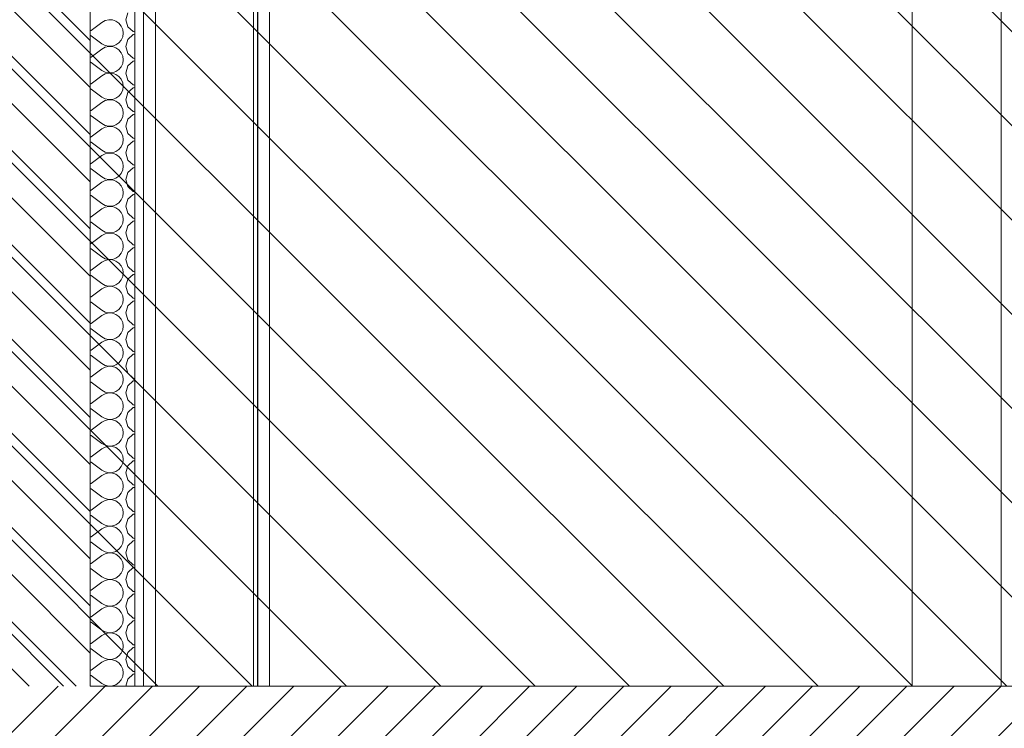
# Model space of a CAD drawing. Header units: millimetres. Extents: x 17009 to 157603, y -19950 to 21829.
# Tile 6 of 208: x 34789 to 37004, y 415 to 2010. Entities that reach past the tile are written whole.
import ezdxf

# ---------------------------------------------------------------- set-up
doc = ezdxf.new("R2010")
doc.units = ezdxf.units.MM
doc.header["$MEASUREMENT"] = 0
for name, color, linetype in [('01-STR_Dalles.ARCHI', 7, 'Continuous'), ('01-STR_Murs.ARCHI', 7, 'Continuous'), ('L2', 7, 'Continuous')]:
    doc.layers.add(name, color=color, linetype=linetype)

# ---------------------------------------------------------------- blocks, each defined once
blk = doc.blocks.new('*X4')
at = {"layer": '01-STR_Murs.ARCHI', "color": 7, "linetype": 'Continuous', "lineweight": 5}
for p, q in [((35032.5, 2025.8), (35028, 2010)), ((34950, 1986), (34974, 2004)), ((34981.2, 2008), (34974, 2004)), ((34989.3, 2009.9), (34981.2, 2008)), ((34997.6, 2009.5), (34989.3, 2009.9)), ((35005.4, 2006.8), (34997.6, 2009.5)), ((35012.2, 2002.1), (35005.4, 2006.8)), ((35017.5, 1995.8), (35012.2, 2002.1)), ((35020.9, 1988.2), (35017.5, 1995.8)), ((35028, 2010), (35032.5, 1994.2)), ((35032.5, 1994.2), (35044.6, 1983.2)), ((34947.7, 1985.1), (34950, 1986)), ((34950, 1974), (34947.7, 1974.9)), ((34950, 1974), (34974, 1956)), ((35017.5, 1964.2), (35020.9, 1971.8)), ((35022, 1980), (35020.9, 1988.2)), ((35020.9, 1971.8), (35022, 1980)), ((35044.6, 1976.8), (35032.5, 1965.8)), ((35044.6, 1983.2), (35047.7, 1982.6)), ((35047.7, 1977.4), (35044.6, 1976.8)), ((34974, 1956), (34981.2, 1952)), ((34981.2, 1952), (34989.3, 1950.1)), ((34989.3, 1949.9), (34981.2, 1948)), ((34989.3, 1950.1), (34997.6, 1950.5)), ((34997.6, 1949.5), (34989.3, 1949.9)), ((34997.6, 1950.5), (35005.4, 1953.2)), ((35005.4, 1946.8), (34997.6, 1949.5)), ((35005.4, 1953.2), (35012.2, 1957.9)), ((35012.2, 1957.9), (35017.5, 1964.2)), ((35032.5, 1965.8), (35028, 1950)), ((35028, 1950), (35032.5, 1934.2)), ((34950, 1926), (34974, 1944)), ((34981.2, 1948), (34974, 1944)), ((35012.2, 1942.1), (35005.4, 1946.8)), ((35017.5, 1935.8), (35012.2, 1942.1)), ((35020.9, 1928.2), (35017.5, 1935.8)), ((35022, 1920), (35020.9, 1928.2)), ((35032.5, 1934.2), (35044.6, 1923.2)), ((34947.7, 1925.1), (34950, 1926)), ((34950, 1914), (34947.7, 1914.9)), ((34950, 1914), (34974, 1896)), ((35017.5, 1904.2), (35020.9, 1911.8)), ((35020.9, 1911.8), (35022, 1920)), ((35032.5, 1905.8), (35028, 1890)), ((35044.6, 1916.8), (35032.5, 1905.8)), ((35044.6, 1923.2), (35047.7, 1922.6)), ((35047.7, 1917.4), (35044.6, 1916.8)), ((34950, 1866), (34974, 1884)), ((34974, 1896), (34981.2, 1892)), ((34981.2, 1888), (34974, 1884)), ((34981.2, 1892), (34989.3, 1890.1)), ((34989.3, 1889.9), (34981.2, 1888)), ((34989.3, 1890.1), (34997.6, 1890.5)), ((34997.6, 1889.5), (34989.3, 1889.9)), ((34997.6, 1890.5), (35005.4, 1893.2)), ((35005.4, 1886.8), (34997.6, 1889.5)), ((35005.4, 1893.2), (35012.2, 1897.9)), ((35012.2, 1882.1), (35005.4, 1886.8)), ((35012.2, 1897.9), (35017.5, 1904.2)), ((35028, 1890), (35032.5, 1874.2)), ((34947.7, 1865.1), (34950, 1866)), ((35017.5, 1875.8), (35012.2, 1882.1)), ((35020.9, 1868.2), (35017.5, 1875.8)), ((35022, 1860), (35020.9, 1868.2)), ((35032.5, 1874.2), (35044.6, 1863.2)), ((35044.6, 1863.2), (35047.7, 1862.6)), ((34950, 1854), (34947.7, 1854.9)), ((34950, 1854), (34974, 1836)), ((35012.2, 1837.9), (35017.5, 1844.2)), ((35017.5, 1844.2), (35020.9, 1851.8)), ((35020.9, 1851.8), (35022, 1860)), ((35032.5, 1845.8), (35028, 1830)), ((35044.6, 1856.8), (35032.5, 1845.8)), ((35047.7, 1857.4), (35044.6, 1856.8)), ((34950, 1806), (34974, 1824)), ((34974, 1836), (34981.2, 1832)), ((34981.2, 1828), (34974, 1824)), ((34981.2, 1832), (34989.3, 1830.1)), ((34989.3, 1829.9), (34981.2, 1828)), ((34989.3, 1830.1), (34997.6, 1830.5)), ((34997.6, 1829.5), (34989.3, 1829.9)), ((34997.6, 1830.5), (35005.4, 1833.2)), ((35005.4, 1826.8), (34997.6, 1829.5)), ((35005.4, 1833.2), (35012.2, 1837.9)), ((35012.2, 1822.1), (35005.4, 1826.8)), ((35017.5, 1815.8), (35012.2, 1822.1)), ((35028, 1830), (35032.5, 1814.2)), ((34947.7, 1805.1), (34950, 1806)), ((34950, 1794), (34947.7, 1794.9)), ((34950, 1794), (34974, 1776)), ((35020.9, 1808.2), (35017.5, 1815.8)), ((35022, 1800), (35020.9, 1808.2)), ((35020.9, 1791.8), (35022, 1800)), ((35032.5, 1814.2), (35044.6, 1803.2)), ((35044.6, 1796.8), (35032.5, 1785.8)), ((35044.6, 1803.2), (35047.7, 1802.6)), ((35047.7, 1797.4), (35044.6, 1796.8)), ((34974, 1776), (34981.2, 1772)), ((34981.2, 1772), (34989.3, 1770.1)), ((34997.6, 1770.5), (35005.4, 1773.2)), ((35005.4, 1773.2), (35012.2, 1777.9)), ((35012.2, 1777.9), (35017.5, 1784.2)), ((35017.5, 1784.2), (35020.9, 1791.8)), ((35032.5, 1785.8), (35028, 1770)), ((34950, 1746), (34974, 1764)), ((34981.2, 1768), (34974, 1764)), ((34989.3, 1769.9), (34981.2, 1768)), ((34989.3, 1770.1), (34997.6, 1770.5)), ((34997.6, 1769.5), (34989.3, 1769.9)), ((35005.4, 1766.8), (34997.6, 1769.5)), ((35012.2, 1762.1), (35005.4, 1766.8)), ((35017.5, 1755.8), (35012.2, 1762.1)), ((35020.9, 1748.2), (35017.5, 1755.8)), ((35028, 1770), (35032.5, 1754.2)), ((35032.5, 1754.2), (35044.6, 1743.2)), ((34947.7, 1745.1), (34950, 1746)), ((34950, 1734), (34947.7, 1734.9)), ((34950, 1734), (34974, 1716)), ((35017.5, 1724.2), (35020.9, 1731.8)), ((35022, 1740), (35020.9, 1748.2)), ((35020.9, 1731.8), (35022, 1740)), ((35044.6, 1736.8), (35032.5, 1725.8)), ((35044.6, 1743.2), (35047.7, 1742.6)), ((35047.7, 1737.4), (35044.6, 1736.8)), ((34974, 1716), (34981.2, 1712)), ((34981.2, 1708), (34974, 1704)), ((34981.2, 1712), (34989.3, 1710.1)), ((34989.3, 1709.9), (34981.2, 1708)), ((34989.3, 1710.1), (34997.6, 1710.5)), ((34997.6, 1709.5), (34989.3, 1709.9)), ((34997.6, 1710.5), (35005.4, 1713.2)), ((35005.4, 1706.8), (34997.6, 1709.5)), ((35005.4, 1713.2), (35012.2, 1717.9)), ((35012.2, 1702.1), (35005.4, 1706.8)), ((35012.2, 1717.9), (35017.5, 1724.2)), ((35032.5, 1725.8), (35028, 1710)), ((35028, 1710), (35032.5, 1694.2)), ((34947.7, 1685.1), (34950, 1686)), ((34950, 1686), (34974, 1704)), ((35017.5, 1695.8), (35012.2, 1702.1)), ((35020.9, 1688.2), (35017.5, 1695.8)), ((35022, 1680), (35020.9, 1688.2)), ((35032.5, 1694.2), (35044.6, 1683.2)), ((34950, 1674), (34947.7, 1674.9)), ((34950, 1674), (34974, 1656)), ((35012.2, 1657.9), (35017.5, 1664.2)), ((35017.5, 1664.2), (35020.9, 1671.8)), ((35020.9, 1671.8), (35022, 1680)), ((35032.5, 1665.8), (35028, 1650)), ((35044.6, 1676.8), (35032.5, 1665.8)), ((35044.6, 1683.2), (35047.7, 1682.6)), ((35047.7, 1677.4), (35044.6, 1676.8)), ((34950, 1626), (34974, 1644)), ((34974, 1656), (34981.2, 1652)), ((34981.2, 1648), (34974, 1644)), ((34981.2, 1652), (34989.3, 1650.1)), ((34989.3, 1649.9), (34981.2, 1648)), ((34989.3, 1650.1), (34997.6, 1650.5)), ((34997.6, 1649.5), (34989.3, 1649.9)), ((34997.6, 1650.5), (35005.4, 1653.2)), ((35005.4, 1646.8), (34997.6, 1649.5)), ((35005.4, 1653.2), (35012.2, 1657.9)), ((35012.2, 1642.1), (35005.4, 1646.8)), ((35017.5, 1635.8), (35012.2, 1642.1)), ((35028, 1650), (35032.5, 1634.2)), ((34947.7, 1625.1), (34950, 1626)), ((35020.9, 1628.2), (35017.5, 1635.8)), ((35022, 1620), (35020.9, 1628.2)), ((35020.9, 1611.8), (35022, 1620)), ((35032.5, 1634.2), (35044.6, 1623.2)), ((35044.6, 1616.8), (35032.5, 1605.8)), ((35044.6, 1623.2), (35047.7, 1622.6)), ((35047.7, 1617.4), (35044.6, 1616.8)), ((34950, 1614), (34947.7, 1614.9)), ((34950, 1614), (34974, 1596)), ((34974, 1596), (34981.2, 1592)), ((35005.4, 1593.2), (35012.2, 1597.9)), ((35012.2, 1597.9), (35017.5, 1604.2)), ((35017.5, 1604.2), (35020.9, 1611.8)), ((35032.5, 1605.8), (35028, 1590)), ((34950, 1566), (34974, 1584)), ((34981.2, 1588), (34974, 1584)), ((34981.2, 1592), (34989.3, 1590.1)), ((34989.3, 1589.9), (34981.2, 1588)), ((34989.3, 1590.1), (34997.6, 1590.5)), ((34997.6, 1589.5), (34989.3, 1589.9)), ((34997.6, 1590.5), (35005.4, 1593.2)), ((35005.4, 1586.8), (34997.6, 1589.5)), ((35012.2, 1582.1), (35005.4, 1586.8)), ((35017.5, 1575.8), (35012.2, 1582.1)), ((35020.9, 1568.2), (35017.5, 1575.8)), ((35028, 1590), (35032.5, 1574.2)), ((35032.5, 1574.2), (35044.6, 1563.2)), ((34947.7, 1565.1), (34950, 1566)), ((34950, 1554), (34947.7, 1554.9)), ((34950, 1554), (34974, 1536)), ((35017.5, 1544.2), (35020.9, 1551.8)), ((35022, 1560), (35020.9, 1568.2)), ((35020.9, 1551.8), (35022, 1560)), ((35044.6, 1556.8), (35032.5, 1545.8)), ((35044.6, 1563.2), (35047.7, 1562.6)), ((35047.7, 1557.4), (35044.6, 1556.8)), ((34974, 1536), (34981.2, 1532)), ((34981.2, 1532), (34989.3, 1530.1)), ((34989.3, 1529.9), (34981.2, 1528)), ((34989.3, 1530.1), (34997.6, 1530.5)), ((34997.6, 1529.5), (34989.3, 1529.9)), ((34997.6, 1530.5), (35005.4, 1533.2)), ((35005.4, 1526.8), (34997.6, 1529.5)), ((35005.4, 1533.2), (35012.2, 1537.9)), ((35012.2, 1537.9), (35017.5, 1544.2)), ((35032.5, 1545.8), (35028, 1530)), ((35028, 1530), (35032.5, 1514.2)), ((34950, 1506), (34974, 1524)), ((34981.2, 1528), (34974, 1524)), ((35012.2, 1522.1), (35005.4, 1526.8)), ((35017.5, 1515.8), (35012.2, 1522.1)), ((35020.9, 1508.2), (35017.5, 1515.8)), ((35022, 1500), (35020.9, 1508.2)), ((35032.5, 1514.2), (35044.6, 1503.2)), ((34947.7, 1505.1), (34950, 1506)), ((34950, 1494), (34947.7, 1494.9)), ((34950, 1494), (34974, 1476)), ((35012.2, 1477.9), (35017.5, 1484.2)), ((35017.5, 1484.2), (35020.9, 1491.8)), ((35020.9, 1491.8), (35022, 1500)), ((35032.5, 1485.8), (35028, 1470)), ((35044.6, 1496.8), (35032.5, 1485.8)), ((35044.6, 1503.2), (35047.7, 1502.6)), ((35047.7, 1497.4), (35044.6, 1496.8)), ((34950, 1446), (34974, 1464)), ((34974, 1476), (34981.2, 1472)), ((34981.2, 1468), (34974, 1464)), ((34981.2, 1472), (34989.3, 1470.1)), ((34989.3, 1469.9), (34981.2, 1468)), ((34989.3, 1470.1), (34997.6, 1470.5)), ((34997.6, 1469.5), (34989.3, 1469.9)), ((34997.6, 1470.5), (35005.4, 1473.2)), ((35005.4, 1466.8), (34997.6, 1469.5)), ((35005.4, 1473.2), (35012.2, 1477.9)), ((35012.2, 1462.1), (35005.4, 1466.8)), ((35017.5, 1455.8), (35012.2, 1462.1)), ((35028, 1470), (35032.5, 1454.2)), ((34947.7, 1445.1), (34950, 1446)), ((35020.9, 1448.2), (35017.5, 1455.8)), ((35022, 1440), (35020.9, 1448.2)), ((35020.9, 1431.8), (35022, 1440)), ((35032.5, 1454.2), (35044.6, 1443.2)), ((35044.6, 1443.2), (35047.7, 1442.6)), ((34950, 1434), (34947.7, 1434.9)), ((34950, 1434), (34974, 1416)), ((35005.4, 1413.2), (35012.2, 1417.9)), ((35012.2, 1417.9), (35017.5, 1424.2)), ((35017.5, 1424.2), (35020.9, 1431.8)), ((35032.5, 1425.8), (35028, 1410)), ((35044.6, 1436.8), (35032.5, 1425.8)), ((35047.7, 1437.4), (35044.6, 1436.8)), ((34950, 1386), (34974, 1404)), ((34974, 1416), (34981.2, 1412)), ((34981.2, 1408), (34974, 1404)), ((34981.2, 1412), (34989.3, 1410.1)), ((34989.3, 1409.9), (34981.2, 1408)), ((34989.3, 1410.1), (34997.6, 1410.5)), ((34997.6, 1409.5), (34989.3, 1409.9)), ((34997.6, 1410.5), (35005.4, 1413.2)), ((35005.4, 1406.8), (34997.6, 1409.5)), ((35012.2, 1402.1), (35005.4, 1406.8)), ((35017.5, 1395.8), (35012.2, 1402.1)), ((35020.9, 1388.2), (35017.5, 1395.8)), ((35028, 1410), (35032.5, 1394.2)), ((34947.7, 1385.1), (34950, 1386)), ((34950, 1374), (34947.7, 1374.9)), ((34950, 1374), (34974, 1356)), ((35022, 1380), (35020.9, 1388.2)), ((35020.9, 1371.8), (35022, 1380)), ((35032.5, 1394.2), (35044.6, 1383.2)), ((35044.6, 1376.8), (35032.5, 1365.8)), ((35044.6, 1383.2), (35047.7, 1382.6)), ((35047.7, 1377.4), (35044.6, 1376.8)), ((34974, 1356), (34981.2, 1352)), ((34981.2, 1352), (34989.3, 1350.1)), ((34997.6, 1350.5), (35005.4, 1353.2)), ((35005.4, 1353.2), (35012.2, 1357.9)), ((35012.2, 1357.9), (35017.5, 1364.2)), ((35017.5, 1364.2), (35020.9, 1371.8)), ((35032.5, 1365.8), (35028, 1350)), ((34950, 1326), (34974, 1344)), ((34981.2, 1348), (34974, 1344)), ((34989.3, 1349.9), (34981.2, 1348)), ((34989.3, 1350.1), (34997.6, 1350.5)), ((34997.6, 1349.5), (34989.3, 1349.9)), ((35005.4, 1346.8), (34997.6, 1349.5)), ((35012.2, 1342.1), (35005.4, 1346.8)), ((35017.5, 1335.8), (35012.2, 1342.1)), ((35020.9, 1328.2), (35017.5, 1335.8)), ((35028, 1350), (35032.5, 1334.2)), ((35032.5, 1334.2), (35044.6, 1323.2)), ((34947.7, 1325.1), (34950, 1326)), ((34950, 1314), (34947.7, 1314.9)), ((34950, 1314), (34974, 1296)), ((35017.5, 1304.2), (35020.9, 1311.8)), ((35022, 1320), (35020.9, 1328.2)), ((35020.9, 1311.8), (35022, 1320)), ((35044.6, 1316.8), (35032.5, 1305.8)), ((35044.6, 1323.2), (35047.7, 1322.6)), ((35047.7, 1317.4), (35044.6, 1316.8)), ((34974, 1296), (34981.2, 1292)), ((34981.2, 1288), (34974, 1284)), ((34981.2, 1292), (34989.3, 1290.1)), ((34989.3, 1289.9), (34981.2, 1288)), ((34989.3, 1290.1), (34997.6, 1290.5)), ((34997.6, 1289.5), (34989.3, 1289.9)), ((34997.6, 1290.5), (35005.4, 1293.2)), ((35005.4, 1286.8), (34997.6, 1289.5)), ((35005.4, 1293.2), (35012.2, 1297.9)), ((35012.2, 1282.1), (35005.4, 1286.8)), ((35012.2, 1297.9), (35017.5, 1304.2)), ((35032.5, 1305.8), (35028, 1290)), ((35028, 1290), (35032.5, 1274.2)), ((34947.7, 1265.1), (34950, 1266)), ((34950, 1266), (34974, 1284)), ((35017.5, 1275.8), (35012.2, 1282.1)), ((35020.9, 1268.2), (35017.5, 1275.8)), ((35022, 1260), (35020.9, 1268.2)), ((35032.5, 1274.2), (35044.6, 1263.2)), ((35044.6, 1263.2), (35047.7, 1262.6)), ((34950, 1254), (34947.7, 1254.9)), ((34950, 1254), (34974, 1236)), ((35012.2, 1237.9), (35017.5, 1244.2)), ((35017.5, 1244.2), (35020.9, 1251.8)), ((35020.9, 1251.8), (35022, 1260)), ((35032.5, 1245.8), (35028, 1230)), ((35044.6, 1256.8), (35032.5, 1245.8)), ((35047.7, 1257.4), (35044.6, 1256.8)), ((34950, 1206), (34974, 1224)), ((34974, 1236), (34981.2, 1232)), ((34981.2, 1228), (34974, 1224)), ((34981.2, 1232), (34989.3, 1230.1)), ((34989.3, 1229.9), (34981.2, 1228)), ((34989.3, 1230.1), (34997.6, 1230.5)), ((34997.6, 1229.5), (34989.3, 1229.9)), ((34997.6, 1230.5), (35005.4, 1233.2)), ((35005.4, 1226.8), (34997.6, 1229.5)), ((35005.4, 1233.2), (35012.2, 1237.9)), ((35012.2, 1222.1), (35005.4, 1226.8)), ((35017.5, 1215.8), (35012.2, 1222.1)), ((35028, 1230), (35032.5, 1214.2)), ((34947.7, 1205.1), (34950, 1206)), ((35020.9, 1208.2), (35017.5, 1215.8)), ((35022, 1200), (35020.9, 1208.2)), ((35020.9, 1191.8), (35022, 1200)), ((35032.5, 1214.2), (35044.6, 1203.2)), ((35044.6, 1196.8), (35032.5, 1185.8)), ((35044.6, 1203.2), (35047.7, 1202.6)), ((35047.7, 1197.4), (35044.6, 1196.8)), ((34950, 1194), (34947.7, 1194.9)), ((34950, 1194), (34974, 1176)), ((34974, 1176), (34981.2, 1172)), ((35005.4, 1173.2), (35012.2, 1177.9)), ((35012.2, 1177.9), (35017.5, 1184.2)), ((35017.5, 1184.2), (35020.9, 1191.8)), ((35032.5, 1185.8), (35028, 1170)), ((34950, 1146), (34974, 1164)), ((34981.2, 1168), (34974, 1164)), ((34981.2, 1172), (34989.3, 1170.1)), ((34989.3, 1169.9), (34981.2, 1168)), ((34989.3, 1170.1), (34997.6, 1170.5)), ((34997.6, 1169.5), (34989.3, 1169.9)), ((34997.6, 1170.5), (35005.4, 1173.2)), ((35005.4, 1166.8), (34997.6, 1169.5)), ((35012.2, 1162.1), (35005.4, 1166.8)), ((35017.5, 1155.8), (35012.2, 1162.1)), ((35020.9, 1148.2), (35017.5, 1155.8)), ((35028, 1170), (35032.5, 1154.2)), ((35032.5, 1154.2), (35044.6, 1143.2)), ((34947.7, 1145.1), (34950, 1146)), ((34950, 1134), (34947.7, 1134.9)), ((34950, 1134), (34974, 1116)), ((35017.5, 1124.2), (35020.9, 1131.8)), ((35022, 1140), (35020.9, 1148.2)), ((35020.9, 1131.8), (35022, 1140)), ((35044.6, 1136.8), (35032.5, 1125.8)), ((35044.6, 1143.2), (35047.7, 1142.6)), ((35047.7, 1137.4), (35044.6, 1136.8)), ((34974, 1116), (34981.2, 1112)), ((34981.2, 1108), (34974, 1104)), ((34981.2, 1112), (34989.3, 1110.1)), ((34989.3, 1109.9), (34981.2, 1108)), ((34989.3, 1110.1), (34997.6, 1110.5)), ((34997.6, 1109.5), (34989.3, 1109.9)), ((34997.6, 1110.5), (35005.4, 1113.2)), ((35005.4, 1106.8), (34997.6, 1109.5)), ((35005.4, 1113.2), (35012.2, 1117.9)), ((35012.2, 1117.9), (35017.5, 1124.2)), ((35032.5, 1125.8), (35028, 1110)), ((35028, 1110), (35032.5, 1094.2)), ((34947.7, 1085.1), (34950, 1086)), ((34950, 1086), (34974, 1104)), ((35012.2, 1102.1), (35005.4, 1106.8)), ((35017.5, 1095.8), (35012.2, 1102.1)), ((35020.9, 1088.2), (35017.5, 1095.8)), ((35022, 1080), (35020.9, 1088.2)), ((35032.5, 1094.2), (35044.6, 1083.2)), ((34950, 1074), (34947.7, 1074.9)), ((34950, 1074), (34974, 1056)), ((35012.2, 1057.9), (35017.5, 1064.2)), ((35017.5, 1064.2), (35020.9, 1071.8)), ((35020.9, 1071.8), (35022, 1080)), ((35032.5, 1065.8), (35028, 1050)), ((35044.6, 1076.8), (35032.5, 1065.8)), ((35044.6, 1083.2), (35047.7, 1082.6)), ((35047.7, 1077.4), (35044.6, 1076.8)), ((34950, 1026), (34974, 1044)), ((34974, 1056), (34981.2, 1052)), ((34981.2, 1048), (34974, 1044)), ((34981.2, 1052), (34989.3, 1050.1)), ((34989.3, 1049.9), (34981.2, 1048)), ((34989.3, 1050.1), (34997.6, 1050.5)), ((34997.6, 1049.5), (34989.3, 1049.9)), ((34997.6, 1050.5), (35005.4, 1053.2)), ((35005.4, 1046.8), (34997.6, 1049.5)), ((35005.4, 1053.2), (35012.2, 1057.9)), ((35012.2, 1042.1), (35005.4, 1046.8)), ((35017.5, 1035.8), (35012.2, 1042.1)), ((35028, 1050), (35032.5, 1034.2)), ((34947.7, 1025.1), (34950, 1026)), ((35020.9, 1028.2), (35017.5, 1035.8)), ((35022, 1020), (35020.9, 1028.2)), ((35020.9, 1011.8), (35022, 1020)), ((35032.5, 1034.2), (35044.6, 1023.2)), ((35044.6, 1023.2), (35047.7, 1022.6)), ((34950, 1014), (34947.7, 1014.9)), ((34950, 1014), (34974, 996)), ((35005.4, 993.2), (35012.2, 997.9)), ((35012.2, 997.9), (35017.5, 1004.2)), ((35017.5, 1004.2), (35020.9, 1011.8)), ((35032.5, 1005.8), (35028, 990)), ((35044.6, 1016.8), (35032.5, 1005.8)), ((35047.7, 1017.4), (35044.6, 1016.8)), ((34950, 966), (34974, 984)), ((34974, 996), (34981.2, 992)), ((34981.2, 988), (34974, 984)), ((34981.2, 992), (34989.3, 990.1)), ((34989.3, 989.9), (34981.2, 988)), ((34989.3, 990.1), (34997.6, 990.5)), ((34997.6, 989.5), (34989.3, 989.9)), ((34997.6, 990.5), (35005.4, 993.2)), ((35005.4, 986.8), (34997.6, 989.5)), ((35012.2, 982.1), (35005.4, 986.8)), ((35017.5, 975.8), (35012.2, 982.1)), ((35020.9, 968.2), (35017.5, 975.8)), ((35028, 990), (35032.5, 974.2)), ((34947.7, 965.1), (34950, 966)), ((34950, 954), (34947.7, 954.9)), ((34950, 954), (34974, 936)), ((35022, 960), (35020.9, 968.2)), ((35020.9, 951.8), (35022, 960)), ((35032.5, 974.2), (35044.6, 963.2)), ((35044.6, 956.8), (35032.5, 945.8)), ((35044.6, 963.2), (35047.7, 962.6)), ((35047.7, 957.4), (35044.6, 956.8)), ((34974, 936), (34981.2, 932)), ((34981.2, 932), (34989.3, 930.1)), ((34989.3, 930.1), (34997.6, 930.5)), ((34997.6, 930.5), (35005.4, 933.2)), ((35005.4, 933.2), (35012.2, 937.9)), ((35012.2, 937.9), (35017.5, 944.2)), ((35017.5, 944.2), (35020.9, 951.8)), ((35032.5, 945.8), (35028, 930)), ((34950, 906), (34974, 924)), ((34981.2, 928), (34974, 924)), ((34989.3, 929.9), (34981.2, 928)), ((34997.6, 929.5), (34989.3, 929.9)), ((35005.4, 926.8), (34997.6, 929.5)), ((35012.2, 922.1), (35005.4, 926.8)), ((35017.5, 915.8), (35012.2, 922.1)), ((35020.9, 908.2), (35017.5, 915.8)), ((35022, 900), (35020.9, 908.2)), ((35028, 930), (35032.5, 914.2)), ((35032.5, 914.2), (35044.6, 903.2)), ((34947.7, 905.1), (34950, 906)), ((34950, 894), (34947.7, 894.9)), ((34950, 894), (34974, 876)), ((35017.5, 884.2), (35020.9, 891.8)), ((35020.9, 891.8), (35022, 900)), ((35044.6, 896.8), (35032.5, 885.8)), ((35044.6, 903.2), (35047.7, 902.6)), ((35047.7, 897.4), (35044.6, 896.8)), ((34950, 846), (34974, 864)), ((34974, 876), (34981.2, 872)), ((34981.2, 868), (34974, 864)), ((34981.2, 872), (34989.3, 870.1)), ((34989.3, 869.9), (34981.2, 868)), ((34989.3, 870.1), (34997.6, 870.5)), ((34997.6, 869.5), (34989.3, 869.9)), ((34997.6, 870.5), (35005.4, 873.2)), ((35005.4, 866.8), (34997.6, 869.5)), ((35005.4, 873.2), (35012.2, 877.9)), ((35012.2, 862.1), (35005.4, 866.8)), ((35012.2, 877.9), (35017.5, 884.2)), ((35032.5, 885.8), (35028, 870)), ((35028, 870), (35032.5, 854.2)), ((34947.7, 845.1), (34950, 846)), ((35017.5, 855.8), (35012.2, 862.1)), ((35020.9, 848.2), (35017.5, 855.8)), ((35022, 840), (35020.9, 848.2)), ((35032.5, 854.2), (35044.6, 843.2)), ((35044.6, 843.2), (35047.7, 842.6)), ((34950, 834), (34947.7, 834.9)), ((34950, 834), (34974, 816)), ((35012.2, 817.9), (35017.5, 824.2)), ((35017.5, 824.2), (35020.9, 831.8)), ((35020.9, 831.8), (35022, 840)), ((35032.5, 825.8), (35028, 810)), ((35044.6, 836.8), (35032.5, 825.8)), ((35047.7, 837.4), (35044.6, 836.8)), ((34950, 786), (34974, 804)), ((34974, 816), (34981.2, 812)), ((34981.2, 808), (34974, 804)), ((34981.2, 812), (34989.3, 810.1)), ((34989.3, 809.9), (34981.2, 808)), ((34989.3, 810.1), (34997.6, 810.5)), ((34997.6, 809.5), (34989.3, 809.9)), ((34997.6, 810.5), (35005.4, 813.2)), ((35005.4, 806.8), (34997.6, 809.5)), ((35005.4, 813.2), (35012.2, 817.9)), ((35012.2, 802.1), (35005.4, 806.8)), ((35017.5, 795.8), (35012.2, 802.1)), ((35028, 810), (35032.5, 794.2)), ((34947.7, 785.1), (34950, 786)), ((35020.9, 788.2), (35017.5, 795.8)), ((35022, 780), (35020.9, 788.2)), ((35020.9, 771.8), (35022, 780)), ((35032.5, 794.2), (35044.6, 783.2)), ((35044.6, 776.8), (35032.5, 765.8)), ((35044.6, 783.2), (35047.7, 782.6)), ((35047.7, 777.4), (35044.6, 776.8)), ((34950, 774), (34947.7, 774.9)), ((34950, 774), (34974, 756)), ((34974, 756), (34981.2, 752)), ((34997.6, 750.5), (35005.4, 753.2)), ((35005.4, 753.2), (35012.2, 757.9)), ((35012.2, 757.9), (35017.5, 764.2)), ((35017.5, 764.2), (35020.9, 771.8)), ((35032.5, 765.8), (35028, 750)), ((34950, 726), (34974, 744)), ((34981.2, 748), (34974, 744)), ((34981.2, 752), (34989.3, 750.1)), ((34989.3, 749.9), (34981.2, 748)), ((34989.3, 750.1), (34997.6, 750.5)), ((34997.6, 749.5), (34989.3, 749.9)), ((35005.4, 746.8), (34997.6, 749.5)), ((35012.2, 742.1), (35005.4, 746.8)), ((35017.5, 735.8), (35012.2, 742.1)), ((35020.9, 728.2), (35017.5, 735.8)), ((35028, 750), (35032.5, 734.2)), ((35032.5, 734.2), (35044.6, 723.2)), ((34947.7, 725.1), (34950, 726)), ((34950, 714), (34947.7, 714.9)), ((34950, 714), (34974, 696)), ((35017.5, 704.2), (35020.9, 711.8)), ((35022, 720), (35020.9, 728.2)), ((35020.9, 711.8), (35022, 720)), ((35044.6, 716.8), (35032.5, 705.8)), ((35044.6, 723.2), (35047.7, 722.6)), ((35047.7, 717.4), (35044.6, 716.8)), ((34974, 696), (34981.2, 692)), ((34981.2, 688), (34974, 684)), ((34981.2, 692), (34989.3, 690.1)), ((34989.3, 689.9), (34981.2, 688)), ((34989.3, 690.1), (34997.6, 690.5)), ((34997.6, 689.5), (34989.3, 689.9)), ((34997.6, 690.5), (35005.4, 693.2)), ((35005.4, 686.8), (34997.6, 689.5)), ((35005.4, 693.2), (35012.2, 697.9)), ((35012.2, 682.1), (35005.4, 686.8)), ((35012.2, 697.9), (35017.5, 704.2)), ((35032.5, 705.8), (35028, 690)), ((35028, 690), (35032.5, 674.2)), ((34947.7, 665.1), (34950, 666)), ((34950, 666), (34974, 684)), ((35017.5, 675.8), (35012.2, 682.1)), ((35020.9, 668.2), (35017.5, 675.8)), ((35022, 660), (35020.9, 668.2)), ((35032.5, 674.2), (35044.6, 663.2)), ((34950, 654), (34947.7, 654.9)), ((34950, 654), (34974, 636)), ((35012.2, 637.9), (35017.5, 644.2)), ((35017.5, 644.2), (35020.9, 651.8)), ((35020.9, 651.8), (35022, 660)), ((35032.5, 645.8), (35028, 630)), ((35044.6, 656.8), (35032.5, 645.8)), ((35044.6, 663.2), (35047.7, 662.6)), ((35047.7, 657.4), (35044.6, 656.8)), ((34950, 606), (34974, 624)), ((34974, 636), (34981.2, 632)), ((34981.2, 628), (34974, 624)), ((34981.2, 632), (34989.3, 630.1)), ((34989.3, 629.9), (34981.2, 628)), ((34989.3, 630.1), (34997.6, 630.5)), ((34997.6, 629.5), (34989.3, 629.9)), ((34997.6, 630.5), (35005.4, 633.2)), ((35005.4, 626.8), (34997.6, 629.5)), ((35005.4, 633.2), (35012.2, 637.9)), ((35012.2, 622.1), (35005.4, 626.8)), ((35017.5, 615.8), (35012.2, 622.1)), ((35028, 630), (35032.5, 614.2)), ((34947.7, 605.1), (34950, 606)), ((35020.9, 608.2), (35017.5, 615.8)), ((35022, 600), (35020.9, 608.2)), ((35020.9, 591.8), (35022, 600)), ((35032.5, 614.2), (35044.6, 603.2)), ((35044.6, 603.2), (35047.7, 602.6)), ((34950, 594), (34947.7, 594.9)), ((34950, 594), (34974, 576)), ((34974, 576), (34981.2, 572)), ((35005.4, 573.2), (35012.2, 577.9)), ((35012.2, 577.9), (35017.5, 584.2)), ((35017.5, 584.2), (35020.9, 591.8)), ((35032.5, 585.8), (35028, 570)), ((35044.6, 596.8), (35032.5, 585.8)), ((35047.7, 597.4), (35044.6, 596.8)), ((34950, 546), (34974, 564)), ((34981.2, 568), (34974, 564)), ((34981.2, 572), (34989.3, 570.1)), ((34989.3, 569.9), (34981.2, 568)), ((34989.3, 570.1), (34997.6, 570.5)), ((34997.6, 569.5), (34989.3, 569.9)), ((34997.6, 570.5), (35005.4, 573.2)), ((35005.4, 566.8), (34997.6, 569.5)), ((35012.2, 562.1), (35005.4, 566.8)), ((35017.5, 555.8), (35012.2, 562.1)), ((35020.9, 548.2), (35017.5, 555.8)), ((35028, 570), (35032.5, 554.2)), ((35032.5, 554.2), (35044.6, 543.2)), ((34947.7, 545.1), (34950, 546)), ((34950, 534), (34947.7, 534.9)), ((34950, 534), (34974, 516)), ((35017.5, 524.2), (35020.9, 531.8)), ((35022, 540), (35020.9, 548.2)), ((35020.9, 531.8), (35022, 540)), ((35044.6, 536.8), (35032.5, 525.8)), ((35044.6, 543.2), (35047.7, 542.6)), ((35047.7, 537.4), (35044.6, 536.8)), ((34974, 516), (34981.2, 512)), ((34981.2, 512), (34989.3, 510.1)), ((34989.3, 510.1), (34997.6, 510.5)), ((34997.6, 510.5), (35005.4, 513.2)), ((35005.4, 513.2), (35012.2, 517.9)), ((35012.2, 517.9), (35017.5, 524.2)), ((35032.5, 525.8), (35028, 510))]:
    blk.add_line(p, q, dxfattribs=at)
blk = doc.blocks.new('Élément de coupe_3_1')
at = {"layer": '01-STR_Murs.ARCHI', "linetype": 'Continuous', "lineweight": 0, "true_color": 0x000000}
h = blk.add_hatch(dxfattribs=at)
h.set_pattern_fill('Hachure_simple_0001', color=18, style=0, pattern_type=2)
h.set_pattern_definition([(315, (0, 0), (53.03301, 53.03301), [])])
h.paths.add_polyline_path([(34947.7, 3400), (34767.6, 3400), (34767.6, 510), (34947.7, 510)])
at = {"layer": '01-STR_Murs.ARCHI', "color": 7, "linetype": 'Continuous', "lineweight": 5}
for p, q in [((34947.7, 3400), (34947.7, 510)), ((35047.7, 3400), (35047.7, 510)), ((35067.7, 3400), (35067.7, 510)), ((35094.6, 510), (35094.6, 3400))]:
    blk.add_line(p, q, dxfattribs=at)
at = {"layer": '01-STR_Murs.ARCHI', "lineweight": 0}
blk.add_blockref('*X4', (0, 0), dxfattribs=at)
blk = doc.blocks.new('Élément de coupe_91_1')
at = {"layer": '01-STR_Dalles.ARCHI', "linetype": 'Continuous', "lineweight": 0, "true_color": 0x000000}
h = blk.add_hatch(dxfattribs=at)
h.set_pattern_fill('Hachure_simple_0001', color=18, style=0, pattern_type=2)
h.set_pattern_definition([(45, (0, 0), (-53.03301, 53.03301), [])])
h.paths.add_polyline_path([(30428, 210), (47199, 210), (47199, 510), (30428, 510)])
at = {"layer": '01-STR_Dalles.ARCHI', "color": 7, "linetype": 'Continuous', "lineweight": 5}
blk.add_line((43828.9, 510), (35067.7, 510), dxfattribs=at)
at = {"layer": '01-STR_Dalles.ARCHI', "color": 7, "linetype": 'Continuous', "lineweight": 5, "flags": 128}
blk.add_lwpolyline([(35067.7, 510), (35047.7, 510), (34947.7, 510)], dxfattribs=at)
blk = doc.blocks.new('Élément de coupe_340_1')
at = {"layer": '01-STR_Murs.ARCHI', "color": 7, "linetype": 'Continuous', "lineweight": 5}
blk.add_line((35351.1, 3400), (35351.1, 510), dxfattribs=at)
blk = doc.blocks.new('Élément de coupe_341_1')
at = {"layer": '01-STR_Murs.ARCHI', "color": 7, "linetype": 'Continuous', "lineweight": 5}
for p, q in [((35314.6, 3400), (35314.6, 510)), ((35323.9, 510), (35323.9, 3400)), ((35324.7, 3400), (35324.7, 510))]:
    blk.add_line(p, q, dxfattribs=at)
blk = doc.blocks.new('Élément de coupe_348_1')
at = {"layer": '01-STR_Murs.ARCHI', "color": 7, "linetype": 'Continuous', "lineweight": 5}
for p, q in [((36796.3, 3400), (36796.3, 510)), ((36996.3, 510), (36996.3, 3400))]:
    blk.add_line(p, q, dxfattribs=at)

msp = doc.modelspace()

# ---------------------------------------------------------------- hatches: boundary and pattern name
at = {"layer": 'L2', "linetype": 'Continuous', "lineweight": 5}
h = msp.add_hatch(dxfattribs=at)
h.set_pattern_fill('Diagonales_0001', color=252, style=0, pattern_type=2)
h.set_pattern_definition([(135, (38740.98, 1960), (106.066, 106.066), [])])
h.paths.add_polyline_path([(46986.974, 3410), (30494.991, 3410), (30494.991, 510), (46986.974, 510)])

# ---------------------------------------------------------------- block references
at = {"layer": '01-STR_Dalles.ARCHI', "lineweight": 0}
msp.add_blockref('Élément de coupe_91_1', (0, 0), dxfattribs=at)
at = {"layer": '01-STR_Murs.ARCHI', "lineweight": 0}
for name in ['Élément de coupe_3_1', 'Élément de coupe_341_1', 'Élément de coupe_340_1', 'Élément de coupe_348_1']:
    msp.add_blockref(name, (0, 0), dxfattribs=at)

doc.saveas('drawing.dxf')
